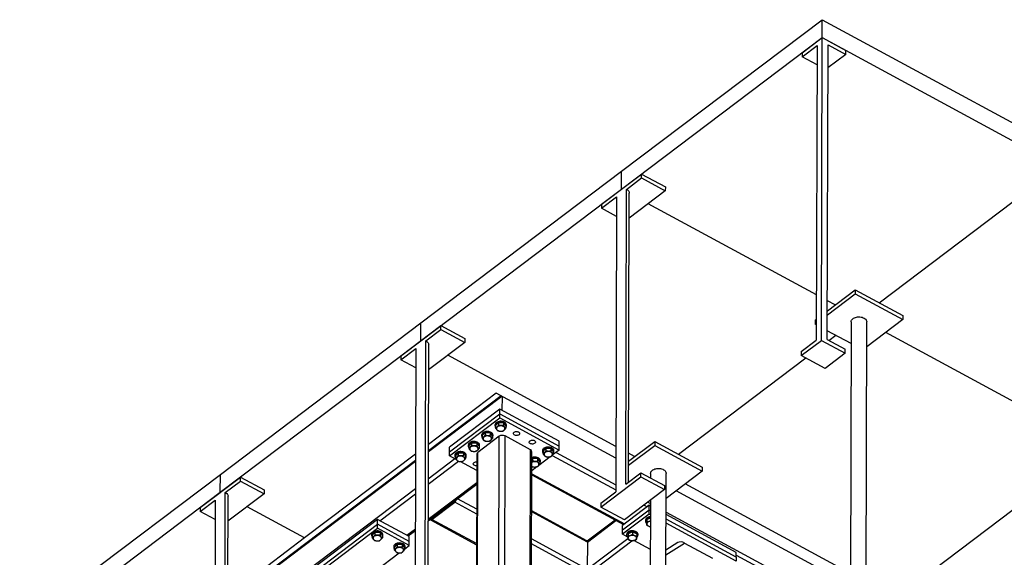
# Model space of a CAD drawing. Header units: millimetres. Extents: x 0 to 841, y 0 to 594.
# Tile 157 of 190: x 647 to 701, y 379 to 409. Entities that reach past the tile are written whole.
import ezdxf

# ---------------------------------------------------------------- set-up
doc = ezdxf.new("R2010")
doc.units = ezdxf.units.MM
doc.layers.add('TRAIT-FORT', color=4, linetype='Continuous', lineweight=25)

msp = doc.modelspace()

# ---------------------------------------------------------------- linework, layer by layer
at = {"layer": 'TRAIT-FORT', "color": 4, "linetype": 'Continuous', "lineweight": 25}
for p, q in [((679.963, 400.699), (691.026, 409.056)), ((691.024, 408.068), (691.026, 409.056)), ((691.026, 409.056), (704.122, 401.961)), ((679.961, 399.711), (691.024, 408.068)), ((689.917, 407.232), (691.024, 408.068)), ((690.98, 391.374), (691.024, 408.068)), ((691.024, 408.068), (692.333, 407.358)), ((691.024, 408.068), (704.119, 400.973)), ((689.917, 407.013), (690.747, 407.639)), ((690.747, 407.639), (690.704, 391.385)), ((691.308, 391.416), (691.351, 407.671)), ((691.351, 407.671), (692.333, 407.139)), ((692.333, 407.139), (692.333, 407.358)), ((689.917, 407.232), (689.917, 407.013)), ((690.744, 406.565), (689.917, 407.013)), ((692.333, 407.139), (691.347, 406.394)), ((668.9, 392.342), (679.963, 400.699)), ((678.855, 398.875), (681.067, 400.546)), ((679.961, 399.711), (679.963, 400.699)), ((680.237, 399.7), (681.067, 400.327)), ((681.067, 400.327), (681.067, 400.546)), ((681.067, 400.546), (682.377, 399.837)), ((681.067, 400.327), (682.376, 399.617)), ((668.898, 391.354), (679.961, 399.711)), ((680.194, 383.445), (680.237, 399.7)), ((682.377, 399.837), (682.376, 399.617)), ((694.162, 393.451), (702.843, 400.009)), ((678.854, 398.655), (679.684, 399.282)), ((679.684, 399.282), (679.641, 383.028)), ((680.347, 383.561), (680.389, 399.49)), ((682.376, 399.617), (680.385, 398.113)), ((678.855, 398.875), (678.854, 398.655)), ((679.681, 398.207), (678.854, 398.655)), ((690.71, 393.887), (681.439, 398.91)), ((691.311, 392.777), (692.852, 393.941)), ((691.312, 392.997), (692.853, 394.161)), ((692.853, 394.161), (692.852, 393.941)), ((692.852, 393.941), (695.471, 392.522)), ((692.853, 394.161), (695.472, 392.742)), ((691.747, 393.325), (691.313, 393.56)), ((695.472, 392.742), (695.471, 392.522)), ((657.838, 383.985), (668.9, 392.342)), ((667.792, 390.518), (670.004, 392.189)), ((668.898, 391.354), (668.9, 392.342)), ((670.004, 391.97), (670.004, 392.189)), ((670.004, 392.189), (671.314, 391.48)), ((690.64, 392.49), (690.707, 392.54)), ((690.64, 392.49), (690.64, 392.27)), ((690.64, 392.27), (690.706, 392.32)), ((690.706, 392.234), (690.64, 392.27)), ((692.627, 392.397), (692.588, 377.519)), ((693.445, 377.343), (693.484, 392.395)), ((695.471, 392.522), (693.481, 391.018)), ((669.174, 391.343), (670.004, 391.97)), ((670.004, 391.97), (671.313, 391.26)), ((692.624, 391.195), (691.309, 391.907)), ((691.401, 391.366), (691.78, 391.652)), ((703.653, 386.874), (694.535, 391.815)), ((657.835, 382.996), (668.898, 391.354)), ((669.131, 375.088), (669.174, 391.343)), ((669.284, 375.204), (669.326, 391.133)), ((671.313, 391.26), (669.322, 389.756)), ((671.314, 391.48), (671.313, 391.26)), ((689.874, 390.758), (690.704, 391.385)), ((689.874, 390.538), (690.98, 391.374)), ((690.98, 391.374), (692.289, 390.665)), ((691.308, 391.416), (692.29, 390.884)), ((667.791, 390.298), (668.621, 390.925)), ((667.792, 390.518), (667.791, 390.298)), ((668.621, 390.925), (668.578, 374.67)), ((679.648, 385.529), (670.376, 390.553)), ((689.874, 390.758), (689.874, 390.538)), ((691.183, 389.829), (689.874, 390.538)), ((692.289, 390.665), (691.183, 389.829)), ((692.289, 390.665), (692.29, 390.884)), ((668.618, 389.85), (667.791, 390.298)), ((683.1, 385.094), (690.125, 390.402)), ((669.31, 385.237), (673.356, 388.293)), ((673.049, 388.459), (669.311, 385.635)), ((673.321, 388.311), (669.311, 385.282)), ((679.646, 384.885), (673.049, 388.459)), ((673.371, 388.284), (673.369, 387.514)), ((670.481, 385.227), (673.247, 387.316)), ((673.248, 387.58), (670.482, 385.49)), ((673.247, 387.316), (673.248, 387.58)), ((673.247, 387.096), (673.247, 387.316)), ((673.247, 387.316), (676.521, 385.542)), ((676.522, 385.806), (673.248, 387.58)), ((670.481, 385.007), (673.247, 387.096)), ((672.983, 386.711), (672.983, 386.667)), ((673.017, 386.676), (673.17, 386.826)), ((673.017, 386.676), (673.017, 386.545)), ((673.17, 386.826), (673.17, 386.695)), ((673.45, 386.816), (673.17, 386.826)), ((673.247, 387.096), (676.52, 385.323)), ((673.45, 386.816), (673.45, 386.685)), ((673.45, 386.816), (673.577, 386.656)), ((673.577, 386.656), (673.577, 386.524)), ((673.612, 386.665), (673.612, 386.709)), ((673.218, 386.084), (672.038, 385.192)), ((672.246, 386.154), (672.245, 386.11)), ((672.28, 386.119), (672.279, 385.988)), ((672.28, 386.119), (672.433, 386.269)), ((672.433, 386.269), (672.433, 386.138)), ((672.713, 386.259), (672.433, 386.269)), ((672.713, 386.259), (672.713, 386.127)), ((672.713, 386.259), (672.84, 386.099)), ((672.84, 386.099), (672.839, 385.967)), ((672.874, 386.108), (672.874, 386.152)), ((673.184, 373.08), (673.218, 386.084)), ((673.506, 373.097), (673.54, 386.1)), ((674.937, 385.344), (673.54, 386.1)), ((671.508, 385.597), (671.508, 385.553)), ((671.542, 385.562), (671.695, 385.712)), ((671.542, 385.562), (671.542, 385.43)), ((671.695, 385.712), (671.695, 385.58)), ((671.975, 385.702), (671.695, 385.712)), ((671.975, 385.702), (671.975, 385.57)), ((671.975, 385.702), (672.102, 385.542)), ((672.102, 385.542), (672.102, 385.41)), ((672.137, 385.551), (672.137, 385.595)), ((676.52, 385.323), (676.521, 385.542)), ((676.521, 385.542), (676.522, 385.806)), ((680.349, 384.496), (681.789, 385.584)), ((680.35, 384.716), (681.79, 385.804)), ((681.79, 385.804), (681.789, 385.584)), ((681.789, 385.584), (684.408, 384.165)), ((681.79, 385.804), (684.409, 384.385)), ((668.605, 385.102), (662.484, 380.478)), ((670.481, 385.227), (670.482, 385.49)), ((670.481, 385.007), (670.481, 385.227)), ((670.843, 384.811), (670.481, 385.007)), ((670.771, 385.04), (670.77, 384.996)), ((670.805, 385.005), (670.804, 384.873)), ((670.805, 385.005), (670.958, 385.155)), ((670.958, 385.155), (670.957, 385.023)), ((671.238, 385.145), (670.958, 385.155)), ((671.238, 385.145), (671.237, 385.013)), ((671.238, 385.145), (671.365, 384.985)), ((671.365, 384.985), (671.364, 384.853)), ((671.399, 384.994), (671.399, 385.038)), ((671.984, 385.098), (671.949, 372.095)), ((672.003, 372.189), (672.038, 385.192)), ((674.903, 372.53), (674.937, 385.344)), ((674.984, 372.591), (675.018, 385.232)), ((675.602, 385.292), (675.602, 385.248)), ((675.636, 385.257), (675.789, 385.407)), ((675.636, 385.257), (675.636, 385.126)), ((675.789, 385.407), (675.789, 385.276)), ((676.069, 385.397), (675.789, 385.407)), ((676.069, 385.397), (676.069, 385.266)), ((676.069, 385.397), (676.196, 385.237)), ((676.138, 385.033), (679.641, 383.135)), ((676.52, 385.323), (676.14, 385.036)), ((676.196, 385.237), (676.196, 385.105)), ((676.231, 385.246), (676.231, 385.29)), ((676.35, 385.194), (679.642, 383.41)), ((680.684, 384.968), (680.351, 385.148)), ((658.247, 376.879), (668.604, 384.703)), ((668.605, 384.748), (658.248, 376.924)), ((669.306, 383.743), (670.772, 384.85)), ((669.306, 383.441), (670.977, 384.704)), ((671.981, 384.194), (671.061, 384.693)), ((675.035, 384.913), (675.017, 384.906)), ((675.035, 384.869), (675.017, 384.863)), ((675.017, 384.816), (675.052, 384.85)), ((675.052, 384.85), (675.052, 384.719)), ((675.332, 384.84), (675.052, 384.85)), ((675.332, 384.84), (675.332, 384.708)), ((675.332, 384.84), (675.459, 384.68)), ((676.032, 384.954), (675.403, 384.478)), ((675.459, 384.68), (675.459, 384.548)), ((675.493, 384.689), (675.493, 384.733)), ((646.775, 375.628), (657.838, 383.985)), ((657.835, 382.996), (657.838, 383.985)), ((675.014, 384.015), (680.121, 381.249)), ((675.014, 383.953), (680.073, 381.212)), ((675.295, 384.397), (675.015, 384.185)), ((675.025, 384.408), (675.016, 384.417)), ((679.632, 383.955), (679.643, 383.963)), ((679.633, 384.174), (679.644, 384.183)), ((680.194, 383.445), (681.024, 384.072)), ((681.023, 383.853), (681.024, 384.072)), ((681.024, 384.072), (682.333, 383.363)), ((681.564, 384.04), (681.563, 383.78)), ((682.382, 368.986), (682.421, 384.038)), ((684.408, 384.165), (682.418, 382.661)), ((684.409, 384.385), (684.408, 384.165)), ((656.729, 382.161), (658.941, 383.832)), ((658.111, 382.986), (658.941, 383.612)), ((658.941, 383.612), (658.941, 383.832)), ((658.941, 383.832), (660.251, 383.123)), ((658.941, 383.612), (660.25, 382.903)), ((669.3, 381.428), (671.979, 383.452)), ((669.301, 381.512), (671.98, 383.536)), ((678.811, 382.181), (681.023, 383.853)), ((681.023, 383.853), (682.333, 383.143)), ((682.333, 383.363), (682.333, 383.143)), ((692.591, 378.517), (683.472, 383.458)), ((646.772, 374.639), (657.835, 382.996)), ((658.068, 366.731), (658.111, 382.986)), ((660.25, 382.903), (658.259, 381.399)), ((659.529, 376.356), (668.6, 383.21)), ((660.251, 383.123), (660.25, 382.903)), ((666.638, 381.426), (668.6, 382.908)), ((678.811, 382.401), (679.641, 383.028)), ((682.333, 383.143), (680.12, 381.472)), ((692.589, 377.872), (682.974, 383.081)), ((696.195, 377.999), (703.221, 383.307)), ((656.728, 381.941), (657.558, 382.568)), ((657.558, 382.568), (657.515, 366.313)), ((658.221, 366.847), (658.263, 382.776)), ((669.507, 381.564), (670.761, 382.511)), ((669.507, 381.498), (670.761, 382.445)), ((670.656, 382.432), (670.64, 382.44)), ((670.762, 382.512), (670.746, 382.521)), ((671.975, 381.787), (670.761, 382.445)), ((671.976, 382.063), (670.907, 382.642)), ((678.811, 382.401), (678.811, 382.181)), ((681.486, 382.279), (680.01, 381.165)), ((681.203, 382.289), (681.375, 382.196)), ((681.415, 382.45), (681.56, 382.371)), ((681.485, 382.016), (681.486, 382.279)), ((681.559, 382.239), (681.486, 382.279)), ((681.56, 382.559), (681.525, 369.162)), ((656.729, 382.161), (656.728, 381.941)), ((657.555, 381.493), (656.728, 381.941)), ((662.484, 380.478), (659.313, 382.195)), ((678.049, 380.319), (675.009, 381.966)), ((678.078, 380.252), (675.009, 381.915)), ((680.12, 381.472), (678.811, 382.181)), ((681.484, 381.796), (680.009, 380.682)), ((681.485, 382.016), (680.01, 380.902)), ((681.484, 381.796), (681.485, 382.016)), ((681.558, 381.756), (681.484, 381.796)), ((681.559, 381.976), (681.485, 382.016)), ((686.287, 379.678), (682.415, 381.776)), ((682.416, 381.908), (691.722, 376.865)), ((662.45, 378.169), (666.507, 381.233)), ((666.507, 381.497), (662.451, 378.433)), ((666.506, 381.014), (666.507, 381.233)), ((666.507, 381.233), (666.507, 381.497)), ((668.253, 380.551), (666.507, 381.497)), ((668.253, 380.287), (666.507, 381.233)), ((669.426, 381.479), (671.971, 380.1)), ((669.503, 381.561), (669.487, 381.569)), ((671.971, 380.163), (669.507, 381.498)), ((679.617, 381.459), (678.072, 380.292)), ((678.078, 380.252), (679.651, 381.44)), ((681.276, 381.453), (681.276, 381.409)), ((681.355, 381.506), (681.34, 381.327)), ((681.34, 381.327), (681.34, 381.195)), ((681.355, 381.506), (681.558, 381.571)), ((681.355, 381.506), (681.355, 381.374)), ((686.286, 379.195), (682.414, 381.292)), ((686.286, 379.414), (682.415, 381.512)), ((662.45, 377.949), (666.506, 381.014)), ((666.177, 380.664), (666.177, 380.62)), ((666.364, 380.779), (666.211, 380.629)), ((666.364, 380.779), (666.364, 380.647)), ((666.644, 380.769), (666.364, 380.779)), ((668.252, 380.068), (666.506, 381.014)), ((666.644, 380.769), (666.644, 380.637)), ((666.644, 380.769), (666.771, 380.609)), ((666.806, 380.618), (666.806, 380.662)), ((668.122, 380.622), (668.595, 380.978)), ((668.187, 380.587), (668.594, 380.895)), ((680.009, 380.682), (680.01, 380.902)), ((680.278, 380.536), (680.009, 380.682)), ((680.01, 380.902), (680.01, 381.165)), ((680.244, 380.673), (680.243, 380.629)), ((680.323, 380.726), (680.308, 380.547)), ((680.323, 380.726), (680.322, 380.594)), ((680.323, 380.726), (680.573, 380.807)), ((680.573, 380.807), (680.573, 380.675)), ((680.573, 380.807), (680.808, 380.709)), ((680.808, 380.709), (680.807, 380.577)), ((680.872, 380.627), (680.872, 380.671)), ((662.484, 380.478), (658.248, 377.278)), ((666.211, 380.629), (666.211, 380.497)), ((666.771, 380.609), (666.771, 380.477)), ((667.587, 380.117), (667.434, 379.967)), ((667.587, 380.117), (667.586, 379.985)), ((667.867, 380.107), (667.587, 380.117)), ((667.867, 380.107), (667.866, 379.975)), ((667.867, 380.107), (667.994, 379.947)), ((668.252, 380.068), (668.253, 380.287)), ((668.253, 380.287), (668.253, 380.551)), ((677.963, 378.543), (675.004, 380.146)), ((678.074, 378.758), (675.005, 380.421)), ((675.62, 376.603), (680.538, 380.318)), ((678.074, 378.758), (680.307, 380.445)), ((678.078, 380.252), (678.074, 378.758)), ((680.308, 380.547), (680.307, 380.415)), ((681.553, 379.845), (680.648, 380.336)), ((682.409, 379.543), (683.439, 380.199)), ((683.072, 380.219), (682.41, 379.797)), ((683.439, 380.199), (684.987, 379.36)), ((666.396, 378.665), (667.704, 379.654)), ((667.399, 380.001), (667.399, 379.958)), ((667.434, 379.967), (667.433, 379.835)), ((667.994, 379.947), (667.993, 379.815)), ((668.005, 379.881), (668.252, 380.068)), ((668.028, 379.956), (668.028, 380)), ((686.286, 379.414), (686.287, 379.678)), ((686.286, 379.414), (686.286, 379.195)), ((686.287, 379.535), (691.51, 376.705))]:
    msp.add_line(p, q, dxfattribs=at)
at = {"layer": 'TRAIT-FORT', "color": 4, "linetype": 'Continuous', "lineweight": 25, "flags": 128}
for points in [[(680.237, 399.7), (680.285, 399.67), (680.324, 399.635), (680.355, 399.597), (680.376, 399.556), (680.387, 399.513), (680.389, 399.49)], [(692.627, 392.397), (692.627, 392.4), (692.633, 392.442), (692.649, 392.483), (692.674, 392.521), (692.708, 392.557), (692.75, 392.589), (692.8, 392.616), (692.855, 392.639), (692.915, 392.655), (692.979, 392.666), (693.044, 392.67), (693.11, 392.668), (693.174, 392.659), (693.236, 392.645), (693.293, 392.624), (693.344, 392.598), (693.389, 392.567), (693.427, 392.533), (693.455, 392.495), (693.474, 392.455), (693.483, 392.413), (693.484, 392.395)], [(669.174, 391.343), (669.222, 391.313), (669.262, 391.278), (669.292, 391.24), (669.313, 391.199), (669.324, 391.156), (669.326, 391.133)], [(673.153, 386.889), (673.106, 386.87), (673.064, 386.845), (673.03, 386.817), (673.005, 386.784), (672.989, 386.75), (672.983, 386.714), (672.983, 386.711)], [(673.153, 386.845), (673.106, 386.826), (673.064, 386.801), (673.03, 386.773), (673.005, 386.741), (672.989, 386.706), (672.983, 386.67), (672.987, 386.634), (673.001, 386.599), (673.017, 386.576)], [(673.104, 386.593), (673.082, 386.566), (673.069, 386.536), (673.066, 386.505), (673.074, 386.475), (673.091, 386.446), (673.117, 386.42), (673.151, 386.398), (673.192, 386.381), (673.237, 386.37), (673.284, 386.365), (673.333, 386.367), (673.379, 386.375), (673.422, 386.388), (673.46, 386.408), (673.49, 386.432), (673.512, 386.459), (673.525, 386.489), (673.527, 386.52), (673.52, 386.55), (673.503, 386.579), (673.476, 386.605), (673.442, 386.627), (673.402, 386.644), (673.357, 386.655), (673.309, 386.66), (673.261, 386.658), (673.215, 386.65), (673.172, 386.637), (673.134, 386.617), (673.104, 386.593)], [(673.612, 386.709), (673.611, 386.724), (673.602, 386.76), (673.583, 386.794), (673.555, 386.825), (673.519, 386.853), (673.475, 386.876), (673.426, 386.893), (673.373, 386.905), (673.317, 386.911), (673.261, 386.91), (673.206, 386.902), (673.153, 386.889)], [(673.577, 386.574), (673.578, 386.575), (673.599, 386.609), (673.61, 386.644), (673.611, 386.68), (673.602, 386.716), (673.583, 386.75), (673.555, 386.781), (673.518, 386.809), (673.475, 386.832), (673.426, 386.849), (673.373, 386.861), (673.317, 386.867), (673.261, 386.866), (673.205, 386.859), (673.153, 386.845)], [(672.416, 386.332), (672.368, 386.313), (672.327, 386.288), (672.293, 386.26), (672.268, 386.227), (672.252, 386.193), (672.246, 386.157), (672.246, 386.154)], [(672.416, 386.288), (672.368, 386.269), (672.327, 386.244), (672.293, 386.216), (672.267, 386.183), (672.252, 386.149), (672.246, 386.113), (672.25, 386.077), (672.264, 386.042), (672.279, 386.019)], [(672.366, 386.036), (672.344, 386.009), (672.332, 385.979), (672.329, 385.948), (672.336, 385.918), (672.354, 385.889), (672.38, 385.863), (672.414, 385.841), (672.454, 385.824), (672.499, 385.813), (672.547, 385.808), (672.595, 385.81), (672.642, 385.817), (672.685, 385.831), (672.722, 385.851), (672.753, 385.874), (672.775, 385.902), (672.787, 385.932), (672.79, 385.962), (672.782, 385.993), (672.765, 386.022), (672.739, 386.048), (672.705, 386.07), (672.664, 386.086), (672.619, 386.098), (672.572, 386.103), (672.524, 386.101), (672.477, 386.093), (672.434, 386.079), (672.396, 386.06), (672.366, 386.036)], [(672.874, 386.152), (672.873, 386.167), (672.864, 386.203), (672.845, 386.237), (672.817, 386.268), (672.781, 386.295), (672.738, 386.319), (672.688, 386.336), (672.635, 386.348), (672.579, 386.354), (672.523, 386.353), (672.468, 386.345), (672.416, 386.332)], [(672.84, 386.017), (672.841, 386.018), (672.861, 386.052), (672.872, 386.087), (672.873, 386.123), (672.864, 386.159), (672.845, 386.193), (672.817, 386.224), (672.781, 386.252), (672.737, 386.275), (672.688, 386.292), (672.635, 386.304), (672.579, 386.31), (672.523, 386.309), (672.468, 386.301), (672.416, 386.288)], [(674.281, 386.321), (674.31, 386.3), (674.33, 386.276), (674.341, 386.25), (674.34, 386.222), (674.329, 386.196), (674.308, 386.172), (674.278, 386.152), (674.242, 386.137), (674.201, 386.129), (674.158, 386.128), (674.116, 386.133), (674.077, 386.145), (674.044, 386.163), (674.019, 386.186), (674.004, 386.211), (673.999, 386.239), (674.005, 386.266), (674.021, 386.291), (674.047, 386.313), (674.08, 386.33), (674.119, 386.342), (674.161, 386.347), (674.204, 386.345), (674.245, 386.336), (674.281, 386.321)], [(671.678, 385.775), (671.631, 385.755), (671.589, 385.731), (671.555, 385.702), (671.53, 385.67), (671.514, 385.636), (671.508, 385.6), (671.508, 385.597)], [(671.678, 385.731), (671.631, 385.712), (671.589, 385.687), (671.555, 385.658), (671.53, 385.626), (671.514, 385.592), (671.508, 385.556), (671.512, 385.52), (671.526, 385.485), (671.542, 385.461)], [(671.629, 385.479), (671.607, 385.452), (671.594, 385.422), (671.591, 385.391), (671.599, 385.361), (671.616, 385.332), (671.642, 385.306), (671.676, 385.284), (671.717, 385.267), (671.762, 385.256), (671.809, 385.251), (671.858, 385.252), (671.904, 385.26), (671.947, 385.274), (671.985, 385.293), (672.015, 385.317), (672.037, 385.345), (672.05, 385.374), (672.052, 385.405), (672.045, 385.436), (672.028, 385.465), (672.001, 385.491), (671.967, 385.512), (671.927, 385.529), (671.882, 385.541), (671.834, 385.545), (671.786, 385.544), (671.74, 385.536), (671.697, 385.522), (671.659, 385.503), (671.629, 385.479)], [(672.137, 385.595), (672.136, 385.61), (672.127, 385.645), (672.108, 385.679), (672.08, 385.711), (672.043, 385.738), (672, 385.761), (671.951, 385.779), (671.898, 385.791), (671.842, 385.796), (671.786, 385.796), (671.73, 385.788), (671.678, 385.775)], [(672.102, 385.46), (672.103, 385.461), (672.124, 385.495), (672.135, 385.53), (672.136, 385.566), (672.127, 385.602), (672.108, 385.636), (672.08, 385.667), (672.043, 385.694), (672, 385.717), (671.951, 385.735), (671.898, 385.747), (671.842, 385.752), (671.785, 385.752), (671.73, 385.744), (671.678, 385.731)], [(675.154, 385.848), (675.183, 385.827), (675.203, 385.803), (675.214, 385.777), (675.213, 385.749), (675.202, 385.723), (675.181, 385.699), (675.151, 385.679), (675.115, 385.664), (675.074, 385.656), (675.031, 385.655), (674.989, 385.66), (674.95, 385.672), (674.917, 385.69), (674.892, 385.713), (674.877, 385.738), (674.872, 385.766), (674.878, 385.793), (674.894, 385.818), (674.92, 385.84), (674.953, 385.857), (674.992, 385.869), (675.034, 385.874), (675.077, 385.872), (675.118, 385.863), (675.154, 385.848)], [(670.941, 385.174), (670.893, 385.154), (670.852, 385.13), (670.818, 385.101), (670.792, 385.069), (670.776, 385.035), (670.77, 384.999), (670.775, 384.963), (670.789, 384.928), (670.804, 384.904)], [(670.941, 385.218), (670.893, 385.198), (670.852, 385.174), (670.818, 385.145), (670.793, 385.113), (670.777, 385.079), (670.771, 385.043), (670.771, 385.04)], [(670.891, 384.922), (670.869, 384.894), (670.856, 384.865), (670.854, 384.834), (670.861, 384.803), (670.879, 384.775), (670.905, 384.749), (670.939, 384.727), (670.979, 384.71), (671.024, 384.699), (671.072, 384.694), (671.12, 384.695), (671.167, 384.703), (671.21, 384.717), (671.247, 384.736), (671.278, 384.76), (671.3, 384.788), (671.312, 384.817), (671.315, 384.848), (671.307, 384.879), (671.29, 384.907), (671.264, 384.933), (671.23, 384.955), (671.189, 384.972), (671.144, 384.983), (671.097, 384.988), (671.049, 384.987), (671.002, 384.979), (670.959, 384.965), (670.921, 384.946), (670.891, 384.922)], [(671.399, 385.038), (671.398, 385.053), (671.389, 385.088), (671.37, 385.122), (671.342, 385.154), (671.306, 385.181), (671.263, 385.204), (671.213, 385.222), (671.16, 385.234), (671.104, 385.239), (671.048, 385.238), (670.993, 385.231), (670.941, 385.218)], [(671.365, 384.903), (671.365, 384.904), (671.386, 384.937), (671.397, 384.973), (671.398, 385.009), (671.389, 385.044), (671.37, 385.078), (671.342, 385.11), (671.306, 385.137), (671.262, 385.16), (671.213, 385.178), (671.16, 385.19), (671.104, 385.195), (671.048, 385.194), (670.993, 385.187), (670.941, 385.174)], [(675.772, 385.47), (675.725, 385.451), (675.683, 385.426), (675.65, 385.398), (675.624, 385.366), (675.608, 385.331), (675.602, 385.295), (675.602, 385.292)], [(675.772, 385.426), (675.725, 385.407), (675.683, 385.382), (675.649, 385.354), (675.624, 385.322), (675.608, 385.287), (675.602, 385.251), (675.606, 385.215), (675.62, 385.18), (675.636, 385.157)], [(675.723, 385.174), (675.701, 385.147), (675.688, 385.117), (675.686, 385.086), (675.693, 385.056), (675.71, 385.027), (675.736, 385.001), (675.77, 384.979), (675.811, 384.962), (675.856, 384.951), (675.903, 384.946), (675.952, 384.948), (675.998, 384.956), (676.041, 384.969), (676.079, 384.989), (676.109, 385.013), (676.131, 385.04), (676.144, 385.07), (676.146, 385.101), (676.139, 385.131), (676.122, 385.16), (676.096, 385.186), (676.061, 385.208), (676.021, 385.225), (675.976, 385.236), (675.928, 385.241), (675.88, 385.239), (675.834, 385.231), (675.791, 385.218), (675.753, 385.198), (675.723, 385.174)], [(676.231, 385.29), (676.23, 385.305), (676.221, 385.341), (676.202, 385.375), (676.174, 385.406), (676.138, 385.434), (676.094, 385.457), (676.045, 385.474), (675.992, 385.486), (675.936, 385.492), (675.88, 385.491), (675.825, 385.484), (675.772, 385.47)], [(676.196, 385.155), (676.197, 385.156), (676.218, 385.19), (676.229, 385.225), (676.23, 385.261), (676.221, 385.297), (676.202, 385.331), (676.174, 385.362), (676.137, 385.39), (676.094, 385.413), (676.045, 385.43), (675.992, 385.442), (675.936, 385.448), (675.88, 385.447), (675.824, 385.44), (675.772, 385.426)], [(671.982, 384.457), (671.945, 384.456), (671.903, 384.462), (671.864, 384.474), (671.832, 384.492), (671.807, 384.514), (671.791, 384.54), (671.786, 384.567), (671.792, 384.594), (671.808, 384.62), (671.834, 384.642), (671.867, 384.659), (671.907, 384.67), (671.949, 384.675), (671.983, 384.674)], [(675.016, 384.432), (675.033, 384.422), (675.073, 384.405), (675.118, 384.394), (675.166, 384.389), (675.214, 384.391), (675.261, 384.398), (675.304, 384.412), (675.341, 384.432), (675.372, 384.455), (675.394, 384.483), (675.406, 384.513), (675.409, 384.543), (675.401, 384.574), (675.384, 384.603), (675.358, 384.629), (675.324, 384.651), (675.284, 384.668), (675.239, 384.679), (675.191, 384.684), (675.143, 384.682), (675.096, 384.674), (675.053, 384.66), (675.016, 384.641)], [(675.493, 384.733), (675.492, 384.748), (675.483, 384.784), (675.464, 384.818), (675.436, 384.849), (675.4, 384.876), (675.357, 384.9), (675.307, 384.917), (675.254, 384.929), (675.199, 384.935), (675.142, 384.934), (675.087, 384.926), (675.035, 384.913)], [(675.459, 384.598), (675.46, 384.599), (675.48, 384.633), (675.491, 384.668), (675.492, 384.704), (675.483, 384.74), (675.464, 384.774), (675.436, 384.805), (675.4, 384.833), (675.357, 384.856), (675.307, 384.873), (675.254, 384.885), (675.198, 384.891), (675.142, 384.89), (675.087, 384.882), (675.035, 384.869)], [(681.564, 384.04), (681.564, 384.043), (681.57, 384.085), (681.586, 384.125), (681.611, 384.164), (681.645, 384.2), (681.687, 384.232), (681.737, 384.259), (681.792, 384.282), (681.853, 384.298), (681.916, 384.309), (681.981, 384.313), (682.047, 384.311), (682.111, 384.302), (682.173, 384.287), (682.23, 384.267), (682.282, 384.241), (682.326, 384.21), (682.364, 384.176), (682.392, 384.138), (682.411, 384.098), (682.42, 384.056), (682.421, 384.038)], [(658.111, 382.986), (658.159, 382.955), (658.199, 382.921), (658.229, 382.882), (658.251, 382.842), (658.261, 382.799), (658.263, 382.776)], [(669.404, 381.506), (669.405, 381.502), (669.415, 381.487), (669.429, 381.478), (669.446, 381.474), (669.465, 381.476), (669.486, 381.484), (669.507, 381.498)], [(681.558, 381.652), (681.54, 381.65), (681.485, 381.641), (681.434, 381.626), (681.388, 381.606), (681.348, 381.58), (681.316, 381.55), (681.293, 381.518), (681.28, 381.483), (681.276, 381.453)], [(681.558, 381.608), (681.54, 381.606), (681.485, 381.597), (681.434, 381.582), (681.388, 381.562), (681.348, 381.536), (681.316, 381.506), (681.293, 381.474), (681.28, 381.439), (681.276, 381.403), (681.283, 381.367), (681.299, 381.332), (681.325, 381.3), (681.34, 381.286)], [(681.557, 381.4), (681.531, 381.397), (681.485, 381.386), (681.445, 381.369), (681.411, 381.347), (681.384, 381.322), (681.367, 381.293), (681.359, 381.262), (681.362, 381.232), (681.374, 381.202), (681.396, 381.174), (681.426, 381.15), (681.464, 381.131), (681.507, 381.116), (681.553, 381.108), (681.556, 381.108)], [(666.806, 380.662), (666.802, 380.695), (666.788, 380.73), (666.764, 380.762), (666.732, 380.792), (666.692, 380.817), (666.645, 380.838), (666.594, 380.853), (666.539, 380.861), (666.483, 380.864), (666.427, 380.86), (666.373, 380.849), (666.323, 380.833), (666.278, 380.811), (666.24, 380.784), (666.211, 380.754), (666.19, 380.72), (666.179, 380.685), (666.177, 380.664)], [(666.771, 380.527), (666.784, 380.545), (666.8, 380.579), (666.806, 380.615), (666.802, 380.651), (666.787, 380.686), (666.764, 380.719), (666.732, 380.748), (666.692, 380.773), (666.645, 380.794), (666.594, 380.809), (666.539, 380.817), (666.483, 380.82), (666.427, 380.816), (666.373, 380.805), (666.323, 380.789), (666.278, 380.767), (666.24, 380.74), (666.211, 380.71), (666.19, 380.676), (666.179, 380.641), (666.178, 380.605), (666.187, 380.569), (666.206, 380.535), (666.211, 380.528)], [(680.837, 380.763), (680.807, 380.794), (680.769, 380.82), (680.724, 380.842), (680.673, 380.858), (680.619, 380.869), (680.563, 380.873), (680.507, 380.87), (680.453, 380.861), (680.401, 380.846), (680.355, 380.826), (680.316, 380.8), (680.284, 380.77), (680.261, 380.738), (680.247, 380.703), (680.244, 380.673)], [(680.837, 380.719), (680.807, 380.75), (680.769, 380.776), (680.724, 380.798), (680.673, 380.814), (680.619, 380.825), (680.563, 380.829), (680.507, 380.826), (680.452, 380.817), (680.401, 380.802), (680.355, 380.782), (680.315, 380.756), (680.284, 380.726), (680.261, 380.694), (680.247, 380.659), (680.244, 380.623), (680.25, 380.587), (680.267, 380.552), (680.292, 380.52), (680.308, 380.506)], [(666.684, 380.384), (666.706, 380.412), (666.719, 380.441), (666.721, 380.472), (666.714, 380.503), (666.697, 380.532), (666.67, 380.557), (666.636, 380.579), (666.596, 380.596), (666.551, 380.607), (666.503, 380.612), (666.455, 380.611), (666.409, 380.603), (666.366, 380.589), (666.328, 380.57), (666.298, 380.546), (666.276, 380.519), (666.263, 380.489), (666.261, 380.458), (666.268, 380.428), (666.285, 380.399), (666.311, 380.373), (666.345, 380.351), (666.386, 380.334), (666.431, 380.323), (666.478, 380.318), (666.527, 380.319), (666.573, 380.327), (666.616, 380.341), (666.654, 380.36), (666.684, 380.384)], [(668.028, 380), (668.024, 380.033), (668.01, 380.067), (667.986, 380.1), (667.954, 380.13), (667.914, 380.155), (667.867, 380.176), (667.816, 380.19), (667.761, 380.199), (667.705, 380.202), (667.649, 380.197), (667.595, 380.187), (667.545, 380.171), (667.501, 380.149), (667.463, 380.122), (667.433, 380.091), (667.412, 380.058), (667.401, 380.023), (667.399, 380.001)], [(667.993, 379.865), (668.006, 379.882), (668.022, 379.917), (668.028, 379.953), (668.024, 379.989), (668.01, 380.024), (667.986, 380.056), (667.954, 380.086), (667.914, 380.111), (667.867, 380.132), (667.816, 380.147), (667.761, 380.155), (667.705, 380.158), (667.649, 380.153), (667.595, 380.143), (667.545, 380.127), (667.5, 380.105), (667.463, 380.078), (667.433, 380.047), (667.412, 380.014), (667.401, 379.979), (667.4, 379.943), (667.409, 379.907), (667.428, 379.873), (667.433, 379.866)], [(680.683, 380.597), (680.64, 380.612), (680.594, 380.62), (680.546, 380.621), (680.498, 380.617), (680.453, 380.606), (680.412, 380.589), (680.378, 380.567), (680.352, 380.542), (680.335, 380.513), (680.327, 380.482), (680.329, 380.452), (680.342, 380.422), (680.364, 380.394), (680.394, 380.37), (680.431, 380.351), (680.474, 380.336), (680.521, 380.328), (680.569, 380.327), (680.617, 380.331), (680.662, 380.342), (680.702, 380.359), (680.736, 380.381), (680.763, 380.406), (680.78, 380.435), (680.788, 380.466), (680.785, 380.496), (680.773, 380.526), (680.751, 380.554), (680.721, 380.578), (680.683, 380.597)], [(667.906, 379.722), (667.928, 379.749), (667.941, 379.779), (667.944, 379.81), (667.936, 379.841), (667.919, 379.869), (667.893, 379.895), (667.859, 379.917), (667.818, 379.934), (667.773, 379.945), (667.726, 379.95), (667.677, 379.949), (667.631, 379.941), (667.588, 379.927), (667.55, 379.908), (667.52, 379.884), (667.498, 379.856), (667.485, 379.827), (667.483, 379.796), (667.49, 379.765), (667.507, 379.736), (667.534, 379.711), (667.568, 379.689), (667.608, 379.672), (667.653, 379.661), (667.701, 379.656), (667.749, 379.657), (667.795, 379.665), (667.839, 379.679), (667.876, 379.698), (667.906, 379.722)]]:
    msp.add_lwpolyline(points, dxfattribs=at)
at = {"layer": 'TRAIT-FORT', "color": 4, "linetype": 'Continuous', "lineweight": 25}
for centre, radius, start, end in [((673.393, 385.816), 0.32, 62.7147, 123.2669), ((672.103, 385.092), 0.119, 123.1684, 177.1102), ((674.884, 385.22), 0.134, 4.9089, 66.8704), ((670.561, 382.687), 0.314, 309.6277, 345.9156), ((670.666, 382.627), 0.15, 309.2087, 334.3558), ((669.48, 381.591), 0.0387, 250.467, 315.7472), ((680.723, 380.626), 0.147, 304.4001, 39.4274), ((680.727, 380.669), 0.146, 0.8468, 40.5607), ((678.008, 380.261), 0.0712, 352.4354, 54.228)]:
    msp.add_arc(centre, radius, start, end, dxfattribs=at)
msp.add_ellipse((683.291, 380.088), major_axis=(0.27, -0.066), ratio=0.567683, start_param=1.136934, end_param=2.64362, dxfattribs=at)
for points, knots in [([(673.017, 386.545), (673.036, 386.557), (673.069, 386.578), (673.115, 386.624), (673.147, 386.663), (673.165, 386.688), (673.17, 386.695)], [0, 0, 0, 0, 0.385549, 0.637642, 0.896546, 1, 1, 1, 1]), ([(673.45, 386.685), (673.426, 386.681), (673.377, 386.673), (673.304, 386.672), (673.234, 386.679), (673.192, 386.69), (673.17, 386.695)], [0, 0, 0, 0, 0.264605, 0.534948, 0.765343, 1, 1, 1, 1]), ([(673.45, 386.685), (673.461, 386.666), (673.483, 386.628), (673.516, 386.583), (673.548, 386.548), (673.567, 386.532), (673.577, 386.524)], [0, 0, 0, 0, 0.264605, 0.534948, 0.765343, 1, 1, 1, 1]), ([(672.279, 385.988), (672.299, 386), (672.331, 386.02), (672.378, 386.067), (672.409, 386.106), (672.427, 386.13), (672.433, 386.138)], [0, 0, 0, 0, 0.385549, 0.637642, 0.896546, 1, 1, 1, 1]), ([(672.713, 386.127), (672.688, 386.123), (672.639, 386.115), (672.566, 386.115), (672.497, 386.122), (672.454, 386.132), (672.433, 386.138)], [0, 0, 0, 0, 0.264605, 0.534948, 0.765343, 1, 1, 1, 1]), ([(672.713, 386.127), (672.724, 386.109), (672.746, 386.071), (672.779, 386.026), (672.81, 385.991), (672.83, 385.975), (672.839, 385.967)], [0, 0, 0, 0, 0.264605, 0.534948, 0.765343, 1, 1, 1, 1]), ([(673.144, 386.385), (673.133, 386.394), (673.111, 386.412), (673.078, 386.45), (673.046, 386.495), (673.027, 386.528), (673.017, 386.545)], [0, 0, 0, 0, 0.264605, 0.534948, 0.765343, 1, 1, 1, 1]), ([(673.144, 386.385), (673.168, 386.379), (673.217, 386.367), (673.29, 386.361), (673.36, 386.364), (673.402, 386.371), (673.424, 386.374)], [0, 0, 0, 0, 0.264605, 0.534948, 0.765343, 1, 1, 1, 1]), ([(673.424, 386.374), (673.443, 386.387), (673.475, 386.407), (673.522, 386.454), (673.554, 386.493), (673.572, 386.517), (673.577, 386.524)], [0, 0, 0, 0, 0.3855495, 0.6376419, 0.8965462, 1, 1, 1, 1]), ([(671.542, 385.43), (671.561, 385.443), (671.594, 385.463), (671.64, 385.51), (671.672, 385.549), (671.69, 385.573), (671.695, 385.58)], [0, 0, 0, 0, 0.385549, 0.637642, 0.896546, 1, 1, 1, 1]), ([(671.975, 385.57), (671.951, 385.566), (671.902, 385.558), (671.829, 385.557), (671.759, 385.565), (671.717, 385.575), (671.695, 385.58)], [0, 0, 0, 0, 0.264605, 0.534948, 0.765343, 1, 1, 1, 1]), ([(671.975, 385.57), (671.986, 385.552), (672.008, 385.514), (672.041, 385.468), (672.073, 385.434), (672.092, 385.418), (672.102, 385.41)], [0, 0, 0, 0, 0.264605, 0.534948, 0.765343, 1, 1, 1, 1]), ([(672.406, 385.827), (672.395, 385.836), (672.373, 385.855), (672.34, 385.893), (672.308, 385.938), (672.289, 385.971), (672.279, 385.988)], [0, 0, 0, 0, 0.264605, 0.534948, 0.765343, 1, 1, 1, 1]), ([(672.406, 385.827), (672.431, 385.822), (672.48, 385.81), (672.552, 385.804), (672.622, 385.807), (672.665, 385.814), (672.686, 385.817)], [0, 0, 0, 0, 0.264605, 0.534948, 0.765343, 1, 1, 1, 1]), ([(672.686, 385.817), (672.706, 385.83), (672.738, 385.85), (672.785, 385.897), (672.816, 385.935), (672.834, 385.96), (672.839, 385.967)], [0, 0, 0, 0, 0.3855495, 0.6376419, 0.8965462, 1, 1, 1, 1]), ([(670.804, 384.873), (670.824, 384.886), (670.856, 384.906), (670.903, 384.953), (670.934, 384.991), (670.952, 385.016), (670.957, 385.023)], [0, 0, 0, 0, 0.385549, 0.637642, 0.896546, 1, 1, 1, 1]), ([(671.237, 385.013), (671.213, 385.009), (671.164, 385.001), (671.091, 385), (671.022, 385.008), (670.979, 385.018), (670.957, 385.023)], [0, 0, 0, 0, 0.264605, 0.534948, 0.765343, 1, 1, 1, 1]), ([(671.237, 385.013), (671.248, 384.994), (671.271, 384.957), (671.304, 384.911), (671.335, 384.877), (671.355, 384.861), (671.364, 384.853)], [0, 0, 0, 0, 0.264605, 0.534948, 0.765343, 1, 1, 1, 1]), ([(671.669, 385.27), (671.658, 385.279), (671.635, 385.298), (671.602, 385.336), (671.571, 385.381), (671.552, 385.414), (671.542, 385.43)], [0, 0, 0, 0, 0.264605, 0.534948, 0.765343, 1, 1, 1, 1]), ([(671.669, 385.27), (671.693, 385.265), (671.742, 385.253), (671.815, 385.247), (671.885, 385.25), (671.927, 385.257), (671.949, 385.26)], [0, 0, 0, 0, 0.264605, 0.534948, 0.765343, 1, 1, 1, 1]), ([(671.949, 385.26), (671.968, 385.273), (672, 385.293), (672.047, 385.34), (672.079, 385.378), (672.097, 385.403), (672.102, 385.41)], [0, 0, 0, 0, 0.3855495, 0.6376419, 0.8965462, 1, 1, 1, 1]), ([(675.636, 385.126), (675.655, 385.138), (675.688, 385.159), (675.734, 385.205), (675.766, 385.244), (675.784, 385.269), (675.789, 385.276)], [0, 0, 0, 0, 0.385549, 0.637642, 0.896546, 1, 1, 1, 1]), ([(675.763, 384.966), (675.752, 384.975), (675.73, 384.993), (675.697, 385.031), (675.665, 385.076), (675.646, 385.109), (675.636, 385.126)], [0, 0, 0, 0, 0.264605, 0.534948, 0.765343, 1, 1, 1, 1]), ([(676.069, 385.266), (676.045, 385.262), (675.996, 385.254), (675.923, 385.253), (675.853, 385.26), (675.811, 385.271), (675.789, 385.276)], [0, 0, 0, 0, 0.264605, 0.534948, 0.765343, 1, 1, 1, 1]), ([(676.043, 384.955), (676.062, 384.968), (676.095, 384.988), (676.141, 385.035), (676.173, 385.074), (676.191, 385.098), (676.196, 385.105)], [0, 0, 0, 0, 0.3855495, 0.6376419, 0.8965462, 1, 1, 1, 1]), ([(676.069, 385.266), (676.08, 385.247), (676.102, 385.209), (676.135, 385.164), (676.167, 385.129), (676.186, 385.113), (676.196, 385.105)], [0, 0, 0, 0, 0.264605, 0.534948, 0.765343, 1, 1, 1, 1]), ([(670.931, 384.713), (670.92, 384.722), (670.898, 384.741), (670.865, 384.779), (670.833, 384.824), (670.814, 384.857), (670.804, 384.873)], [0, 0, 0, 0, 0.264605, 0.534948, 0.765343, 1, 1, 1, 1]), ([(670.931, 384.713), (670.956, 384.707), (671.005, 384.696), (671.077, 384.69), (671.147, 384.692), (671.19, 384.699), (671.211, 384.703)], [0, 0, 0, 0, 0.264605, 0.534948, 0.765343, 1, 1, 1, 1]), ([(671.211, 384.703), (671.231, 384.715), (671.263, 384.736), (671.31, 384.783), (671.341, 384.821), (671.359, 384.846), (671.364, 384.853)], [0, 0, 0, 0, 0.3855495, 0.6376419, 0.8965462, 1, 1, 1, 1]), ([(675.016, 384.673), (675.023, 384.681), (675.035, 384.695), (675.046, 384.711), (675.052, 384.719)], [0, 0, 0, 0, 0.556209, 1, 1, 1, 1]), ([(675.332, 384.708), (675.307, 384.704), (675.258, 384.696), (675.185, 384.696), (675.116, 384.703), (675.073, 384.713), (675.052, 384.719)], [0, 0, 0, 0, 0.264605, 0.534948, 0.765343, 1, 1, 1, 1]), ([(675.305, 384.398), (675.325, 384.411), (675.357, 384.431), (675.404, 384.478), (675.435, 384.516), (675.453, 384.541), (675.459, 384.548)], [0, 0, 0, 0, 0.3855495, 0.6376419, 0.8965462, 1, 1, 1, 1]), ([(675.332, 384.708), (675.343, 384.69), (675.365, 384.652), (675.398, 384.607), (675.429, 384.572), (675.449, 384.556), (675.459, 384.548)], [0, 0, 0, 0, 0.264605, 0.534948, 0.765343, 1, 1, 1, 1]), ([(675.763, 384.966), (675.787, 384.96), (675.836, 384.948), (675.909, 384.942), (675.979, 384.945), (676.021, 384.952), (676.043, 384.955)], [0, 0, 0, 0, 0.264605, 0.534948, 0.765343, 1, 1, 1, 1]), ([(675.025, 384.408), (675.05, 384.403), (675.099, 384.391), (675.172, 384.385), (675.241, 384.388), (675.284, 384.395), (675.305, 384.398)], [0, 0, 0, 0, 0.264605, 0.534948, 0.765343, 1, 1, 1, 1]), ([(681.355, 381.374), (681.354, 381.354), (681.351, 381.313), (681.347, 381.263), (681.343, 381.223), (681.341, 381.205), (681.34, 381.195)], [0, 0, 0, 0, 0.264605, 0.534948, 0.765343, 1, 1, 1, 1]), ([(681.34, 381.195), (681.37, 381.176), (681.419, 381.144), (681.491, 381.116), (681.533, 381.104), (681.555, 381.101), (681.556, 381.1)], [0, 0, 0, 0, 0.4190774, 0.693092, 0.9745111, 1, 1, 1, 1]), ([(681.355, 381.374), (681.377, 381.377), (681.421, 381.381), (681.485, 381.399), (681.532, 381.416), (681.554, 381.428), (681.557, 381.43)], [0, 0, 0, 0, 0.328145, 0.663406, 0.949127, 1, 1, 1, 1]), ([(666.364, 380.647), (666.345, 380.622), (666.312, 380.579), (666.266, 380.534), (666.234, 380.511), (666.216, 380.5), (666.211, 380.497)], [0, 0, 0, 0, 0.385549, 0.637642, 0.896546, 1, 1, 1, 1]), ([(666.644, 380.637), (666.62, 380.633), (666.571, 380.625), (666.498, 380.624), (666.428, 380.632), (666.386, 380.642), (666.364, 380.647)], [0, 0, 0, 0, 0.264605, 0.534948, 0.765343, 1, 1, 1, 1]), ([(666.644, 380.637), (666.655, 380.618), (666.677, 380.581), (666.71, 380.535), (666.742, 380.501), (666.761, 380.485), (666.771, 380.477)], [0, 0, 0, 0, 0.264605, 0.534948, 0.765343, 1, 1, 1, 1]), ([(680.322, 380.594), (680.344, 380.597), (680.388, 380.601), (680.453, 380.618), (680.515, 380.644), (680.553, 380.665), (680.573, 380.675)], [0, 0, 0, 0, 0.264605, 0.534948, 0.765343, 1, 1, 1, 1]), ([(680.573, 380.675), (680.602, 380.656), (680.652, 380.624), (680.724, 380.595), (680.772, 380.583), (680.8, 380.578), (680.807, 380.577)], [0, 0, 0, 0, 0.385549, 0.637642, 0.896546, 1, 1, 1, 1]), ([(666.338, 380.337), (666.327, 380.346), (666.305, 380.365), (666.272, 380.403), (666.24, 380.448), (666.221, 380.481), (666.211, 380.497)], [0, 0, 0, 0, 0.264605, 0.534948, 0.765343, 1, 1, 1, 1]), ([(666.338, 380.337), (666.362, 380.331), (666.411, 380.32), (666.484, 380.314), (666.554, 380.316), (666.596, 380.324), (666.618, 380.327)], [0, 0, 0, 0, 0.264605, 0.534948, 0.765343, 1, 1, 1, 1]), ([(666.771, 380.477), (666.752, 380.451), (666.719, 380.409), (666.673, 380.364), (666.641, 380.341), (666.623, 380.33), (666.618, 380.327)], [0, 0, 0, 0, 0.385549, 0.637642, 0.896546, 1, 1, 1, 1]), ([(680.322, 380.594), (680.321, 380.574), (680.318, 380.533), (680.314, 380.483), (680.311, 380.443), (680.308, 380.425), (680.307, 380.415)], [0, 0, 0, 0, 0.264605, 0.534948, 0.765343, 1, 1, 1, 1]), ([(680.307, 380.415), (680.337, 380.396), (680.387, 380.364), (680.458, 380.335), (680.507, 380.323), (680.534, 380.318), (680.542, 380.317)], [0, 0, 0, 0, 0.385549, 0.637642, 0.896546, 1, 1, 1, 1]), ([(680.792, 380.398), (680.771, 380.386), (680.727, 380.362), (680.662, 380.337), (680.6, 380.323), (680.561, 380.319), (680.542, 380.317)], [0, 0, 0, 0, 0.264605, 0.534948, 0.765343, 1, 1, 1, 1]), ([(680.792, 380.398), (680.794, 380.408), (680.796, 380.43), (680.8, 380.473), (680.804, 380.523), (680.806, 380.559), (680.807, 380.577)], [0, 0, 0, 0, 0.264605, 0.534948, 0.765343, 1, 1, 1, 1]), ([(667.586, 379.985), (667.567, 379.959), (667.535, 379.917), (667.488, 379.872), (667.456, 379.849), (667.438, 379.838), (667.433, 379.835)], [0, 0, 0, 0, 0.385549, 0.637642, 0.896546, 1, 1, 1, 1]), ([(667.56, 379.675), (667.549, 379.684), (667.527, 379.702), (667.494, 379.74), (667.462, 379.786), (667.443, 379.818), (667.433, 379.835)], [0, 0, 0, 0, 0.264605, 0.534948, 0.765343, 1, 1, 1, 1]), ([(667.56, 379.675), (667.584, 379.669), (667.634, 379.658), (667.706, 379.652), (667.776, 379.654), (667.819, 379.661), (667.84, 379.665)], [0, 0, 0, 0, 0.264605, 0.534948, 0.765343, 1, 1, 1, 1]), ([(667.866, 379.975), (667.842, 379.971), (667.793, 379.963), (667.72, 379.962), (667.651, 379.97), (667.608, 379.98), (667.586, 379.985)], [0, 0, 0, 0, 0.264605, 0.534948, 0.765343, 1, 1, 1, 1]), ([(667.993, 379.815), (667.974, 379.789), (667.942, 379.747), (667.895, 379.702), (667.863, 379.679), (667.845, 379.668), (667.84, 379.665)], [0, 0, 0, 0, 0.3855495, 0.6376419, 0.8965462, 1, 1, 1, 1]), ([(667.866, 379.975), (667.877, 379.956), (667.9, 379.918), (667.933, 379.873), (667.964, 379.839), (667.983, 379.823), (667.993, 379.815)], [0, 0, 0, 0, 0.264605, 0.534948, 0.765343, 1, 1, 1, 1])]:
    msp.add_open_spline(points, degree=3, knots=knots, dxfattribs=at)

doc.saveas('drawing.dxf')
